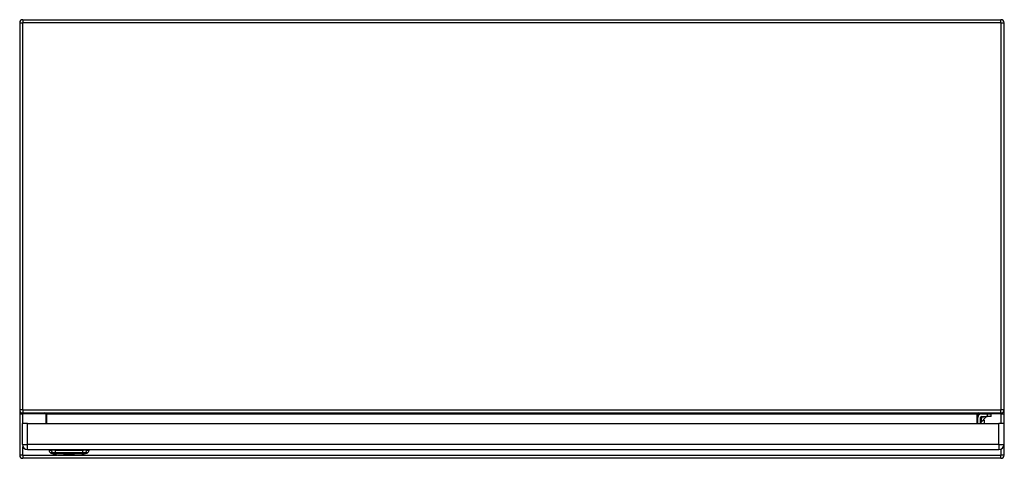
# Model space of a CAD drawing. Header units: inches. Extents: x 18 to 202, y 13 to 131.
# Tile 1 of 54: x 18 to 48, y 13 to 27. Entities that reach past the tile are written whole.
import ezdxf

# ---------------------------------------------------------------- set-up
doc = ezdxf.new("R2010")
doc.units = ezdxf.units.IN
doc.header["$MEASUREMENT"] = 0
doc.layers.add('Visible Edges(ANSI)', color=7, linetype='Continuous', lineweight=25)
doc.layers.add('Visible Tangent Edges(ANSI)', color=7, linetype='Continuous', lineweight=25)

msp = doc.modelspace()

# ---------------------------------------------------------------- linework, layer by layer
at = {"layer": 'Visible Edges(ANSI)'}
for p, q in [((17.83, 26.766), (47.632, 26.766)), ((17.731, 26.667), (17.731, 14.865)), ((47.731, 14.865), (47.731, 26.667)), ((17.731, 14.865), (17.731, 14.735)), ((17.731, 14.735), (17.731, 13.481)), ((17.83, 14.766), (47.632, 14.766)), ((18.53, 14.735), (18.53, 14.447)), ((46.933, 14.447), (46.933, 14.735)), ((47.043, 14.736), (47.214, 14.736)), ((47.214, 14.736), (47.339, 14.736)), ((47.339, 14.658), (47.339, 14.736)), ((47.731, 14.735), (47.731, 14.865)), ((47.731, 14.173), (47.731, 14.735)), ((17.812, 13.808), (17.812, 14.447)), ((17.973, 14.447), (17.812, 14.447)), ((17.973, 14.447), (47.569, 14.447)), ((47.012, 14.447), (47.012, 14.627)), ((47.021, 14.48), (47.19, 14.649)), ((47.043, 14.658), (47.214, 14.658)), ((47.091, 14.55), (47.13, 14.55)), ((47.13, 14.447), (47.13, 14.55)), ((47.339, 14.658), (47.214, 14.658)), ((47.73, 14.447), (47.569, 14.447)), ((47.73, 13.808), (47.73, 14.447)), ((47.731, 13.481), (47.731, 14.074)), ((17.973, 13.647), (47.569, 13.647)), ((18.625, 13.631), (18.698, 13.631)), ((18.879, 13.476), (18.685, 13.544)), ((18.807, 13.631), (18.698, 13.631)), ((18.807, 13.631), (19.664, 13.631)), ((19.089, 13.517), (19.089, 13.523)), ((19.119, 13.514), (19.119, 13.521)), ((19.124, 13.511), (19.124, 13.519)), ((19.126, 13.506), (19.126, 13.518)), ((19.157, 13.5), (19.157, 13.519)), ((19.163, 13.5), (19.163, 13.506)), ((19.18, 13.51), (19.181, 13.507)), ((19.199, 13.519), (19.199, 13.525)), ((19.204, 13.512), (19.204, 13.515)), ((19.204, 13.507), (19.204, 13.512)), ((19.22, 13.511), (19.22, 13.514)), ((19.221, 13.514), (19.22, 13.511)), ((19.229, 13.519), (19.229, 13.525)), ((19.28, 13.508), (19.28, 13.508)), ((19.283, 13.519), (19.283, 13.524)), ((19.315, 13.507), (19.315, 13.512)), ((19.323, 13.517), (19.323, 13.524)), ((19.332, 13.517), (19.332, 13.519)), ((19.341, 13.505), (19.341, 13.507)), ((19.348, 13.517), (19.348, 13.522)), ((19.376, 13.505), (19.376, 13.511)), ((19.387, 13.516), (19.387, 13.523)), ((19.396, 13.515), (19.396, 13.519)), ((19.786, 13.544), (19.593, 13.476)), ((19.773, 13.631), (19.664, 13.631)), ((19.773, 13.631), (19.846, 13.631)), ((47.632, 13.382), (17.83, 13.382))]:
    msp.add_line(p, q, dxfattribs=at)
at = {"layer": 'Visible Edges(ANSI)', "flags": 128}
for points in [[(19.081, 13.515), (19.081, 13.515), (19.08, 13.516), (19.08, 13.516), (19.08, 13.517), (19.08, 13.517), (19.08, 13.518), (19.08, 13.518), (19.08, 13.519), (19.081, 13.519), (19.081, 13.52), (19.082, 13.521), (19.083, 13.521), (19.084, 13.522), (19.085, 13.522), (19.086, 13.523), (19.087, 13.523), (19.088, 13.523), (19.09, 13.523), (19.091, 13.523), (19.092, 13.524), (19.093, 13.524), (19.094, 13.524), (19.095, 13.524), (19.097, 13.524)], [(19.109, 13.507), (19.107, 13.507), (19.104, 13.507), (19.101, 13.508), (19.099, 13.508), (19.096, 13.508), (19.094, 13.509), (19.092, 13.509), (19.091, 13.509), (19.09, 13.51), (19.09, 13.51), (19.089, 13.51), (19.088, 13.511), (19.087, 13.511), (19.086, 13.511), (19.086, 13.512), (19.085, 13.512), (19.084, 13.512), (19.084, 13.513), (19.083, 13.513), (19.083, 13.513), (19.082, 13.514), (19.082, 13.514), (19.082, 13.514), (19.081, 13.515)], [(19.099, 13.521), (19.098, 13.521), (19.098, 13.521), (19.097, 13.521), (19.096, 13.521), (19.096, 13.521), (19.095, 13.521), (19.094, 13.521), (19.094, 13.521), (19.093, 13.521), (19.093, 13.52), (19.092, 13.52), (19.092, 13.52), (19.091, 13.52), (19.091, 13.52), (19.091, 13.52), (19.09, 13.519), (19.09, 13.519), (19.09, 13.518), (19.089, 13.518), (19.089, 13.517), (19.089, 13.517), (19.089, 13.516), (19.09, 13.516), (19.09, 13.515)], [(19.09, 13.515), (19.091, 13.515), (19.091, 13.514), (19.092, 13.514), (19.092, 13.514), (19.093, 13.513), (19.094, 13.513), (19.094, 13.512), (19.095, 13.512), (19.096, 13.512), (19.097, 13.511), (19.098, 13.511), (19.099, 13.511), (19.1, 13.511), (19.101, 13.511), (19.101, 13.511), (19.102, 13.51), (19.103, 13.51), (19.104, 13.51), (19.105, 13.51), (19.105, 13.51), (19.106, 13.51), (19.107, 13.51), (19.108, 13.51), (19.109, 13.51)], [(19.091, 13.504), (19.092, 13.504), (19.092, 13.504), (19.092, 13.504), (19.093, 13.504), (19.093, 13.504), (19.093, 13.504), (19.094, 13.504), (19.094, 13.504), (19.095, 13.504), (19.095, 13.505), (19.095, 13.505), (19.096, 13.505), (19.096, 13.505), (19.096, 13.505), (19.097, 13.505), (19.097, 13.505), (19.097, 13.505), (19.098, 13.505), (19.098, 13.505), (19.099, 13.505), (19.099, 13.505), (19.099, 13.505), (19.1, 13.505), (19.1, 13.505)], [(19.117, 13.499), (19.116, 13.499), (19.114, 13.499), (19.113, 13.499), (19.112, 13.499), (19.11, 13.499), (19.109, 13.499), (19.108, 13.499), (19.106, 13.499), (19.105, 13.499), (19.104, 13.5), (19.103, 13.5), (19.101, 13.5), (19.1, 13.5), (19.099, 13.501), (19.098, 13.501), (19.097, 13.501), (19.096, 13.502), (19.095, 13.502), (19.095, 13.502), (19.094, 13.503), (19.093, 13.503), (19.092, 13.504), (19.092, 13.504), (19.091, 13.504)], [(19.097, 13.524), (19.103, 13.524), (19.11, 13.523), (19.116, 13.522), (19.119, 13.521), (19.12, 13.521), (19.121, 13.521), (19.122, 13.52), (19.123, 13.52), (19.124, 13.519), (19.124, 13.519), (19.125, 13.519), (19.126, 13.518), (19.126, 13.518), (19.127, 13.517), (19.128, 13.517), (19.128, 13.517), (19.129, 13.516), (19.129, 13.516), (19.13, 13.515), (19.13, 13.515), (19.131, 13.514), (19.131, 13.514), (19.131, 13.513), (19.132, 13.513)], [(19.119, 13.516), (19.118, 13.516), (19.118, 13.517), (19.117, 13.517), (19.117, 13.518), (19.116, 13.518), (19.116, 13.518), (19.115, 13.519), (19.114, 13.519), (19.113, 13.519), (19.113, 13.52), (19.112, 13.52), (19.111, 13.52), (19.11, 13.521), (19.109, 13.521), (19.107, 13.521), (19.106, 13.521), (19.105, 13.521), (19.104, 13.521), (19.103, 13.521), (19.103, 13.521), (19.102, 13.521), (19.101, 13.521), (19.1, 13.521), (19.099, 13.521)], [(19.1, 13.505), (19.1, 13.505), (19.1, 13.505), (19.1, 13.504), (19.101, 13.504), (19.101, 13.504), (19.101, 13.504), (19.101, 13.504), (19.101, 13.504), (19.102, 13.504), (19.102, 13.504), (19.102, 13.504), (19.102, 13.503), (19.103, 13.503), (19.103, 13.503), (19.103, 13.503), (19.103, 13.503), (19.104, 13.503), (19.104, 13.503), (19.104, 13.503), (19.104, 13.503), (19.105, 13.502), (19.105, 13.502), (19.105, 13.502), (19.105, 13.502)], [(19.109, 13.51), (19.11, 13.51), (19.111, 13.51), (19.113, 13.51), (19.114, 13.511), (19.115, 13.511), (19.116, 13.511), (19.117, 13.512), (19.117, 13.512), (19.118, 13.512), (19.118, 13.512), (19.118, 13.513), (19.119, 13.513), (19.119, 13.513), (19.119, 13.513), (19.119, 13.514), (19.119, 13.514), (19.119, 13.514), (19.119, 13.514), (19.119, 13.515), (19.119, 13.515), (19.119, 13.515), (19.119, 13.516), (19.119, 13.516), (19.119, 13.516)], [(19.124, 13.511), (19.124, 13.511), (19.123, 13.511), (19.123, 13.511), (19.123, 13.51), (19.123, 13.51), (19.122, 13.51), (19.122, 13.51), (19.121, 13.51), (19.121, 13.509), (19.121, 13.509), (19.12, 13.509), (19.119, 13.509), (19.119, 13.509), (19.118, 13.509), (19.117, 13.508), (19.117, 13.508), (19.116, 13.508), (19.115, 13.508), (19.114, 13.508), (19.113, 13.508), (19.112, 13.508), (19.111, 13.508), (19.11, 13.507), (19.109, 13.507)], [(19.122, 13.502), (19.124, 13.503), (19.125, 13.503), (19.125, 13.504), (19.126, 13.505), (19.126, 13.505), (19.126, 13.506), (19.126, 13.506), (19.126, 13.507), (19.126, 13.507), (19.126, 13.507), (19.126, 13.508), (19.126, 13.508), (19.126, 13.508), (19.126, 13.509), (19.126, 13.509), (19.126, 13.509), (19.125, 13.509), (19.125, 13.51), (19.125, 13.51), (19.125, 13.51), (19.125, 13.511), (19.124, 13.511), (19.124, 13.511), (19.124, 13.511)], [(19.132, 13.513), (19.132, 13.512), (19.133, 13.512), (19.133, 13.511), (19.133, 13.511), (19.134, 13.511), (19.134, 13.51), (19.134, 13.51), (19.134, 13.509), (19.135, 13.509), (19.135, 13.508), (19.135, 13.508), (19.135, 13.507), (19.135, 13.507), (19.135, 13.506), (19.135, 13.506), (19.135, 13.505), (19.135, 13.505), (19.135, 13.504), (19.135, 13.504), (19.134, 13.504), (19.134, 13.503), (19.134, 13.503), (19.133, 13.502), (19.133, 13.502)], [(19.145, 13.525), (19.145, 13.525), (19.146, 13.525), (19.146, 13.525), (19.146, 13.525), (19.147, 13.525), (19.147, 13.525), (19.148, 13.525), (19.148, 13.525), (19.148, 13.525), (19.149, 13.525), (19.149, 13.525), (19.149, 13.525), (19.15, 13.525), (19.15, 13.525), (19.151, 13.525), (19.151, 13.525), (19.151, 13.525), (19.152, 13.525), (19.152, 13.525), (19.153, 13.525), (19.153, 13.525), (19.153, 13.525), (19.154, 13.525), (19.154, 13.526)], [(19.157, 13.5), (19.157, 13.501), (19.156, 13.502), (19.156, 13.503), (19.155, 13.504), (19.155, 13.505), (19.154, 13.506), (19.154, 13.507), (19.153, 13.508), (19.153, 13.509), (19.152, 13.51), (19.152, 13.511), (19.151, 13.512), (19.151, 13.514), (19.15, 13.515), (19.149, 13.516), (19.149, 13.517), (19.148, 13.518), (19.148, 13.519), (19.147, 13.52), (19.147, 13.521), (19.146, 13.522), (19.146, 13.523), (19.145, 13.524), (19.145, 13.525)], [(19.154, 13.526), (19.154, 13.525), (19.155, 13.524), (19.155, 13.523), (19.156, 13.522), (19.156, 13.521), (19.156, 13.52), (19.157, 13.52), (19.157, 13.519), (19.158, 13.518), (19.158, 13.517), (19.158, 13.516), (19.159, 13.515), (19.159, 13.515), (19.16, 13.514), (19.16, 13.513), (19.16, 13.512), (19.161, 13.511), (19.161, 13.51), (19.162, 13.51), (19.162, 13.509), (19.162, 13.508), (19.163, 13.507), (19.163, 13.506), (19.164, 13.505)], [(19.181, 13.507), (19.18, 13.506), (19.178, 13.506), (19.177, 13.506), (19.176, 13.505), (19.175, 13.505), (19.174, 13.505), (19.173, 13.504), (19.172, 13.504), (19.171, 13.504), (19.17, 13.503), (19.169, 13.503), (19.169, 13.503), (19.168, 13.503), (19.167, 13.502), (19.167, 13.502), (19.166, 13.502), (19.166, 13.502), (19.165, 13.501), (19.165, 13.501), (19.164, 13.501), (19.164, 13.501), (19.164, 13.5), (19.163, 13.5), (19.163, 13.5)], [(19.164, 13.505), (19.164, 13.506), (19.164, 13.506), (19.165, 13.506), (19.165, 13.506), (19.166, 13.506), (19.166, 13.506), (19.167, 13.506), (19.167, 13.507), (19.168, 13.507), (19.168, 13.507), (19.169, 13.507), (19.169, 13.507), (19.17, 13.507), (19.17, 13.507), (19.171, 13.508), (19.171, 13.508), (19.172, 13.508), (19.173, 13.508), (19.174, 13.508), (19.175, 13.509), (19.176, 13.509), (19.177, 13.509), (19.179, 13.509), (19.18, 13.51)], [(19.189, 13.519), (19.189, 13.519), (19.189, 13.52), (19.19, 13.521), (19.19, 13.521), (19.191, 13.522), (19.192, 13.523), (19.193, 13.523), (19.194, 13.524), (19.195, 13.524), (19.196, 13.525), (19.197, 13.525), (19.198, 13.525), (19.199, 13.526), (19.2, 13.526), (19.202, 13.526), (19.203, 13.526), (19.204, 13.526), (19.205, 13.527), (19.207, 13.527), (19.208, 13.527), (19.209, 13.527), (19.211, 13.527), (19.212, 13.527), (19.213, 13.527)], [(19.204, 13.512), (19.203, 13.512), (19.202, 13.512), (19.202, 13.512), (19.201, 13.513), (19.2, 13.513), (19.199, 13.513), (19.199, 13.513), (19.198, 13.513), (19.197, 13.513), (19.197, 13.513), (19.196, 13.514), (19.195, 13.514), (19.195, 13.514), (19.194, 13.514), (19.194, 13.514), (19.193, 13.515), (19.192, 13.515), (19.191, 13.516), (19.191, 13.516), (19.19, 13.517), (19.19, 13.517), (19.189, 13.518), (19.189, 13.518), (19.189, 13.519)], [(19.194, 13.507), (19.194, 13.507), (19.194, 13.507), (19.194, 13.508), (19.194, 13.508), (19.195, 13.508), (19.195, 13.508), (19.195, 13.509), (19.195, 13.509), (19.195, 13.509), (19.195, 13.509), (19.196, 13.51), (19.196, 13.51), (19.196, 13.51), (19.197, 13.51), (19.197, 13.51), (19.198, 13.511), (19.199, 13.511), (19.199, 13.511), (19.2, 13.511), (19.201, 13.512), (19.202, 13.512), (19.202, 13.512), (19.203, 13.512), (19.204, 13.512)], [(19.217, 13.5), (19.216, 13.5), (19.214, 13.5), (19.212, 13.5), (19.211, 13.5), (19.209, 13.501), (19.208, 13.501), (19.206, 13.501), (19.205, 13.501), (19.203, 13.502), (19.202, 13.502), (19.201, 13.502), (19.2, 13.503), (19.199, 13.503), (19.198, 13.503), (19.197, 13.504), (19.197, 13.504), (19.196, 13.505), (19.196, 13.505), (19.195, 13.505), (19.195, 13.506), (19.195, 13.506), (19.195, 13.506), (19.194, 13.507), (19.194, 13.507)], [(19.214, 13.524), (19.212, 13.524), (19.211, 13.524), (19.21, 13.524), (19.209, 13.524), (19.208, 13.524), (19.207, 13.524), (19.206, 13.523), (19.205, 13.523), (19.204, 13.523), (19.203, 13.523), (19.203, 13.523), (19.202, 13.522), (19.201, 13.522), (19.201, 13.522), (19.201, 13.521), (19.2, 13.521), (19.2, 13.521), (19.2, 13.521), (19.199, 13.52), (19.199, 13.52), (19.199, 13.52), (19.199, 13.519), (19.199, 13.519), (19.199, 13.519)], [(19.199, 13.519), (19.199, 13.518), (19.199, 13.518), (19.199, 13.518), (19.199, 13.518), (19.2, 13.517), (19.2, 13.517), (19.2, 13.517), (19.201, 13.516), (19.201, 13.516), (19.202, 13.516), (19.202, 13.516), (19.203, 13.515), (19.203, 13.515), (19.204, 13.515), (19.205, 13.515), (19.206, 13.515), (19.206, 13.514), (19.207, 13.514), (19.209, 13.514), (19.21, 13.514), (19.211, 13.514), (19.212, 13.514), (19.213, 13.514), (19.214, 13.514)], [(19.219, 13.511), (19.215, 13.511), (19.211, 13.511), (19.208, 13.51), (19.207, 13.51), (19.206, 13.51), (19.206, 13.509), (19.206, 13.509), (19.205, 13.509), (19.205, 13.509), (19.205, 13.509), (19.205, 13.509), (19.205, 13.509), (19.205, 13.509), (19.204, 13.508), (19.204, 13.508), (19.204, 13.508), (19.204, 13.508), (19.204, 13.508), (19.204, 13.508), (19.204, 13.508), (19.204, 13.507), (19.204, 13.507), (19.204, 13.507), (19.204, 13.507)], [(19.204, 13.507), (19.204, 13.507), (19.204, 13.506), (19.204, 13.506), (19.204, 13.506), (19.205, 13.506), (19.205, 13.505), (19.205, 13.505), (19.206, 13.505), (19.206, 13.505), (19.207, 13.504), (19.207, 13.504), (19.208, 13.504), (19.208, 13.504), (19.209, 13.504), (19.21, 13.503), (19.21, 13.503), (19.211, 13.503), (19.212, 13.503), (19.213, 13.503), (19.213, 13.503), (19.214, 13.503), (19.215, 13.503), (19.216, 13.503), (19.217, 13.503)], [(19.213, 13.527), (19.215, 13.527), (19.218, 13.527), (19.22, 13.527), (19.222, 13.527), (19.224, 13.526), (19.226, 13.526), (19.227, 13.526), (19.229, 13.525), (19.23, 13.525), (19.231, 13.525), (19.232, 13.525), (19.232, 13.524), (19.233, 13.524), (19.234, 13.524), (19.235, 13.523), (19.235, 13.523), (19.236, 13.523), (19.236, 13.522), (19.237, 13.522), (19.237, 13.521), (19.237, 13.521), (19.238, 13.521), (19.238, 13.52), (19.238, 13.52)], [(19.229, 13.519), (19.229, 13.52), (19.228, 13.52), (19.228, 13.52), (19.228, 13.521), (19.227, 13.521), (19.227, 13.522), (19.226, 13.522), (19.225, 13.522), (19.225, 13.523), (19.224, 13.523), (19.223, 13.523), (19.222, 13.523), (19.222, 13.524), (19.221, 13.524), (19.22, 13.524), (19.22, 13.524), (19.219, 13.524), (19.218, 13.524), (19.217, 13.524), (19.217, 13.524), (19.216, 13.524), (19.215, 13.524), (19.214, 13.524), (19.214, 13.524)], [(19.214, 13.514), (19.215, 13.514), (19.215, 13.514), (19.215, 13.514), (19.215, 13.514), (19.216, 13.514), (19.216, 13.514), (19.216, 13.514), (19.216, 13.514), (19.217, 13.514), (19.217, 13.514), (19.217, 13.514), (19.218, 13.514), (19.218, 13.514), (19.218, 13.514), (19.218, 13.514), (19.219, 13.514), (19.219, 13.514), (19.219, 13.514), (19.219, 13.514), (19.22, 13.514), (19.22, 13.514), (19.22, 13.514), (19.22, 13.514), (19.221, 13.514)], [(19.217, 13.503), (19.218, 13.503), (19.219, 13.503), (19.221, 13.503), (19.222, 13.503), (19.223, 13.503), (19.224, 13.504), (19.225, 13.504), (19.225, 13.504), (19.226, 13.504), (19.226, 13.504), (19.227, 13.505), (19.227, 13.505), (19.227, 13.505), (19.228, 13.505), (19.228, 13.505), (19.228, 13.506), (19.229, 13.506), (19.229, 13.506), (19.229, 13.506), (19.229, 13.507), (19.229, 13.507), (19.229, 13.507), (19.23, 13.507), (19.23, 13.508)], [(19.239, 13.507), (19.239, 13.507), (19.238, 13.506), (19.238, 13.505), (19.237, 13.505), (19.237, 13.504), (19.236, 13.504), (19.235, 13.503), (19.234, 13.503), (19.233, 13.502), (19.232, 13.502), (19.231, 13.502), (19.23, 13.502), (19.229, 13.501), (19.228, 13.501), (19.227, 13.501), (19.226, 13.501), (19.225, 13.501), (19.224, 13.501), (19.223, 13.5), (19.222, 13.5), (19.221, 13.5), (19.22, 13.5), (19.218, 13.5), (19.217, 13.5)], [(19.22, 13.511), (19.22, 13.511), (19.22, 13.511), (19.22, 13.511), (19.22, 13.511), (19.22, 13.511), (19.22, 13.511), (19.22, 13.511), (19.22, 13.511), (19.22, 13.511), (19.219, 13.511), (19.219, 13.511), (19.219, 13.511), (19.219, 13.511), (19.219, 13.511), (19.219, 13.511), (19.219, 13.511), (19.219, 13.511), (19.219, 13.511), (19.219, 13.511), (19.219, 13.511), (19.219, 13.511), (19.219, 13.511), (19.219, 13.511), (19.219, 13.511)], [(19.238, 13.52), (19.238, 13.52), (19.237, 13.52), (19.237, 13.52), (19.237, 13.52), (19.236, 13.52), (19.236, 13.52), (19.235, 13.52), (19.235, 13.52), (19.235, 13.52), (19.234, 13.52), (19.234, 13.52), (19.234, 13.52), (19.233, 13.52), (19.233, 13.52), (19.232, 13.519), (19.232, 13.519), (19.232, 13.519), (19.231, 13.519), (19.231, 13.519), (19.231, 13.519), (19.23, 13.519), (19.23, 13.519), (19.229, 13.519), (19.229, 13.519)], [(19.23, 13.508), (19.23, 13.508), (19.23, 13.508), (19.231, 13.508), (19.231, 13.508), (19.232, 13.508), (19.232, 13.508), (19.232, 13.508), (19.233, 13.508), (19.233, 13.508), (19.233, 13.508), (19.234, 13.507), (19.234, 13.507), (19.235, 13.507), (19.235, 13.507), (19.235, 13.507), (19.236, 13.507), (19.236, 13.507), (19.237, 13.507), (19.237, 13.507), (19.237, 13.507), (19.238, 13.507), (19.238, 13.507), (19.238, 13.507), (19.239, 13.507)], [(19.296, 13.499), (19.294, 13.499), (19.293, 13.5), (19.291, 13.5), (19.29, 13.5), (19.288, 13.5), (19.287, 13.5), (19.285, 13.5), (19.284, 13.5), (19.283, 13.5), (19.281, 13.501), (19.28, 13.501), (19.278, 13.501), (19.277, 13.502), (19.275, 13.502), (19.274, 13.503), (19.273, 13.504), (19.272, 13.504), (19.272, 13.505), (19.271, 13.505), (19.271, 13.506), (19.271, 13.506), (19.271, 13.507), (19.271, 13.507), (19.271, 13.508)], [(19.271, 13.508), (19.271, 13.508), (19.272, 13.508), (19.272, 13.508), (19.272, 13.508), (19.273, 13.508), (19.273, 13.508), (19.274, 13.508), (19.274, 13.508), (19.274, 13.508), (19.275, 13.508), (19.275, 13.508), (19.276, 13.508), (19.276, 13.508), (19.276, 13.508), (19.277, 13.508), (19.277, 13.508), (19.278, 13.508), (19.278, 13.508), (19.278, 13.508), (19.279, 13.508), (19.279, 13.508), (19.28, 13.508), (19.28, 13.508), (19.28, 13.508)], [(19.273, 13.519), (19.273, 13.52), (19.274, 13.52), (19.274, 13.52), (19.274, 13.521), (19.275, 13.521), (19.275, 13.522), (19.276, 13.522), (19.277, 13.522), (19.277, 13.523), (19.278, 13.523), (19.279, 13.523), (19.28, 13.524), (19.281, 13.524), (19.283, 13.525), (19.284, 13.525), (19.285, 13.525), (19.287, 13.525), (19.288, 13.526), (19.29, 13.526), (19.292, 13.526), (19.295, 13.526), (19.298, 13.526), (19.301, 13.526), (19.304, 13.526)], [(19.283, 13.513), (19.282, 13.513), (19.281, 13.513), (19.28, 13.513), (19.279, 13.514), (19.278, 13.514), (19.277, 13.514), (19.276, 13.515), (19.276, 13.515), (19.275, 13.515), (19.275, 13.516), (19.274, 13.516), (19.274, 13.516), (19.274, 13.516), (19.274, 13.517), (19.273, 13.517), (19.273, 13.517), (19.273, 13.517), (19.273, 13.518), (19.273, 13.518), (19.273, 13.518), (19.273, 13.518), (19.273, 13.519), (19.273, 13.519), (19.273, 13.519)], [(19.28, 13.508), (19.28, 13.507), (19.28, 13.507), (19.281, 13.506), (19.281, 13.506), (19.282, 13.505), (19.283, 13.505), (19.283, 13.504), (19.284, 13.504), (19.285, 13.504), (19.286, 13.503), (19.286, 13.503), (19.287, 13.503), (19.288, 13.503), (19.289, 13.503), (19.289, 13.503), (19.29, 13.503), (19.291, 13.503), (19.292, 13.503), (19.292, 13.503), (19.293, 13.503), (19.294, 13.503), (19.295, 13.502), (19.296, 13.502), (19.297, 13.502)], [(19.303, 13.523), (19.302, 13.523), (19.301, 13.523), (19.299, 13.523), (19.298, 13.523), (19.297, 13.523), (19.296, 13.523), (19.294, 13.523), (19.293, 13.523), (19.292, 13.523), (19.291, 13.523), (19.29, 13.522), (19.289, 13.522), (19.288, 13.522), (19.287, 13.522), (19.286, 13.521), (19.285, 13.521), (19.285, 13.521), (19.284, 13.521), (19.284, 13.52), (19.284, 13.52), (19.283, 13.52), (19.283, 13.52), (19.283, 13.52), (19.283, 13.519)], [(19.283, 13.519), (19.283, 13.519), (19.283, 13.519), (19.283, 13.519), (19.283, 13.518), (19.283, 13.518), (19.283, 13.518), (19.283, 13.518), (19.283, 13.517), (19.284, 13.517), (19.284, 13.517), (19.284, 13.517), (19.285, 13.517), (19.285, 13.517), (19.285, 13.516), (19.286, 13.516), (19.286, 13.516), (19.287, 13.516), (19.287, 13.516), (19.288, 13.516), (19.288, 13.516), (19.289, 13.516), (19.289, 13.516), (19.29, 13.515), (19.29, 13.515)], [(19.313, 13.508), (19.313, 13.509), (19.312, 13.509), (19.311, 13.509), (19.31, 13.509), (19.308, 13.509), (19.307, 13.51), (19.306, 13.51), (19.305, 13.51), (19.303, 13.51), (19.302, 13.51), (19.301, 13.51), (19.3, 13.51), (19.299, 13.511), (19.297, 13.511), (19.296, 13.511), (19.295, 13.511), (19.293, 13.511), (19.292, 13.511), (19.29, 13.511), (19.289, 13.512), (19.287, 13.512), (19.286, 13.512), (19.285, 13.512), (19.283, 13.513)], [(19.29, 13.515), (19.291, 13.515), (19.291, 13.515), (19.292, 13.515), (19.293, 13.515), (19.294, 13.515), (19.295, 13.515), (19.297, 13.515), (19.298, 13.514), (19.299, 13.514), (19.3, 13.514), (19.302, 13.514), (19.303, 13.514), (19.304, 13.514), (19.305, 13.514), (19.307, 13.513), (19.308, 13.513), (19.309, 13.513), (19.31, 13.513), (19.311, 13.513), (19.313, 13.513), (19.314, 13.513), (19.315, 13.512), (19.316, 13.512), (19.317, 13.512)], [(19.325, 13.506), (19.323, 13.504), (19.32, 13.503), (19.317, 13.502), (19.316, 13.501), (19.315, 13.501), (19.313, 13.501), (19.312, 13.501), (19.311, 13.5), (19.31, 13.5), (19.309, 13.5), (19.308, 13.5), (19.307, 13.5), (19.306, 13.5), (19.305, 13.5), (19.304, 13.5), (19.303, 13.5), (19.302, 13.5), (19.301, 13.5), (19.3, 13.499), (19.299, 13.499), (19.299, 13.499), (19.298, 13.499), (19.297, 13.499), (19.296, 13.499)], [(19.297, 13.502), (19.297, 13.502), (19.298, 13.502), (19.299, 13.502), (19.299, 13.502), (19.3, 13.502), (19.3, 13.502), (19.301, 13.502), (19.302, 13.503), (19.302, 13.503), (19.303, 13.503), (19.304, 13.503), (19.304, 13.503), (19.305, 13.503), (19.306, 13.503), (19.306, 13.503), (19.307, 13.503), (19.308, 13.503), (19.308, 13.503), (19.309, 13.503), (19.311, 13.504), (19.313, 13.504), (19.314, 13.505), (19.315, 13.505), (19.315, 13.506)], [(19.323, 13.517), (19.323, 13.517), (19.323, 13.518), (19.322, 13.518), (19.322, 13.519), (19.322, 13.519), (19.322, 13.519), (19.321, 13.52), (19.321, 13.52), (19.32, 13.521), (19.319, 13.521), (19.318, 13.521), (19.317, 13.522), (19.316, 13.522), (19.315, 13.522), (19.314, 13.522), (19.313, 13.522), (19.312, 13.523), (19.31, 13.523), (19.309, 13.523), (19.308, 13.523), (19.307, 13.523), (19.306, 13.523), (19.304, 13.523), (19.303, 13.523)], [(19.304, 13.526), (19.308, 13.526), (19.312, 13.526), (19.316, 13.526), (19.318, 13.525), (19.32, 13.525), (19.322, 13.525), (19.323, 13.524), (19.325, 13.524), (19.326, 13.523), (19.327, 13.523), (19.328, 13.522), (19.329, 13.522), (19.33, 13.522), (19.331, 13.521), (19.331, 13.521), (19.331, 13.52), (19.332, 13.52), (19.332, 13.52), (19.332, 13.519), (19.332, 13.519), (19.332, 13.518), (19.332, 13.518), (19.332, 13.517), (19.332, 13.517)], [(19.315, 13.506), (19.315, 13.506), (19.315, 13.506), (19.315, 13.506), (19.315, 13.507), (19.315, 13.507), (19.315, 13.507), (19.315, 13.507), (19.315, 13.507), (19.315, 13.507), (19.315, 13.507), (19.315, 13.507), (19.315, 13.507), (19.315, 13.508), (19.315, 13.508), (19.315, 13.508), (19.315, 13.508), (19.315, 13.508), (19.314, 13.508), (19.314, 13.508), (19.314, 13.508), (19.314, 13.508), (19.314, 13.508), (19.313, 13.508), (19.313, 13.508)], [(19.317, 13.512), (19.317, 13.512), (19.318, 13.512), (19.319, 13.511), (19.32, 13.511), (19.321, 13.511), (19.322, 13.511), (19.322, 13.51), (19.323, 13.51), (19.323, 13.51), (19.324, 13.509), (19.324, 13.509), (19.324, 13.509), (19.324, 13.509), (19.325, 13.508), (19.325, 13.508), (19.325, 13.508), (19.325, 13.508), (19.325, 13.508), (19.325, 13.507), (19.325, 13.507), (19.325, 13.507), (19.325, 13.507), (19.325, 13.507), (19.325, 13.506)], [(19.332, 13.517), (19.332, 13.517), (19.331, 13.517), (19.331, 13.517), (19.33, 13.517), (19.33, 13.517), (19.33, 13.517), (19.329, 13.517), (19.329, 13.517), (19.328, 13.517), (19.328, 13.517), (19.328, 13.517), (19.327, 13.517), (19.327, 13.517), (19.326, 13.517), (19.326, 13.517), (19.326, 13.517), (19.325, 13.517), (19.325, 13.517), (19.325, 13.517), (19.324, 13.517), (19.324, 13.517), (19.323, 13.517), (19.323, 13.517), (19.323, 13.517)], [(19.353, 13.498), (19.352, 13.498), (19.35, 13.498), (19.349, 13.499), (19.347, 13.499), (19.346, 13.499), (19.344, 13.499), (19.343, 13.499), (19.342, 13.499), (19.34, 13.5), (19.339, 13.5), (19.338, 13.5), (19.336, 13.501), (19.335, 13.501), (19.334, 13.502), (19.333, 13.502), (19.333, 13.503), (19.332, 13.503), (19.332, 13.504), (19.332, 13.504), (19.332, 13.505), (19.332, 13.505), (19.332, 13.506), (19.332, 13.506), (19.333, 13.507)], [(19.333, 13.507), (19.333, 13.507), (19.333, 13.507), (19.334, 13.507), (19.334, 13.507), (19.334, 13.507), (19.335, 13.507), (19.335, 13.507), (19.336, 13.507), (19.336, 13.507), (19.336, 13.507), (19.337, 13.507), (19.337, 13.507), (19.338, 13.507), (19.338, 13.507), (19.338, 13.507), (19.339, 13.507), (19.339, 13.507), (19.34, 13.507), (19.34, 13.507), (19.34, 13.507), (19.341, 13.507), (19.341, 13.507), (19.341, 13.507), (19.342, 13.507)], [(19.339, 13.518), (19.34, 13.519), (19.342, 13.52), (19.343, 13.521), (19.345, 13.521), (19.347, 13.522), (19.348, 13.522), (19.349, 13.522), (19.351, 13.523), (19.352, 13.523), (19.354, 13.523), (19.356, 13.524), (19.357, 13.524), (19.359, 13.524), (19.36, 13.524), (19.361, 13.524), (19.362, 13.524), (19.364, 13.524), (19.365, 13.524), (19.366, 13.524), (19.367, 13.524), (19.369, 13.524), (19.37, 13.524), (19.371, 13.524), (19.372, 13.524)], [(19.347, 13.511), (19.346, 13.511), (19.345, 13.512), (19.344, 13.512), (19.343, 13.512), (19.342, 13.513), (19.341, 13.513), (19.341, 13.513), (19.34, 13.514), (19.34, 13.514), (19.339, 13.514), (19.339, 13.514), (19.339, 13.515), (19.339, 13.515), (19.339, 13.515), (19.339, 13.516), (19.339, 13.516), (19.339, 13.516), (19.339, 13.516), (19.339, 13.517), (19.339, 13.517), (19.339, 13.517), (19.339, 13.517), (19.339, 13.518), (19.339, 13.518)], [(19.342, 13.507), (19.342, 13.506), (19.342, 13.506), (19.341, 13.505), (19.342, 13.505), (19.342, 13.504), (19.342, 13.504), (19.342, 13.504), (19.343, 13.503), (19.344, 13.503), (19.344, 13.503), (19.345, 13.502), (19.346, 13.502), (19.346, 13.502), (19.347, 13.502), (19.348, 13.502), (19.349, 13.502), (19.35, 13.502), (19.35, 13.502), (19.351, 13.501), (19.352, 13.501), (19.353, 13.501), (19.354, 13.501), (19.355, 13.501), (19.356, 13.501)], [(19.374, 13.507), (19.374, 13.507), (19.373, 13.507), (19.372, 13.507), (19.371, 13.508), (19.37, 13.508), (19.369, 13.508), (19.368, 13.508), (19.366, 13.508), (19.365, 13.508), (19.364, 13.509), (19.363, 13.509), (19.362, 13.509), (19.361, 13.509), (19.36, 13.509), (19.358, 13.509), (19.357, 13.509), (19.356, 13.51), (19.355, 13.51), (19.353, 13.51), (19.352, 13.51), (19.35, 13.51), (19.349, 13.511), (19.348, 13.511), (19.347, 13.511)], [(19.349, 13.518), (19.349, 13.517), (19.348, 13.517), (19.348, 13.517), (19.348, 13.517), (19.348, 13.516), (19.348, 13.516), (19.349, 13.516), (19.349, 13.516), (19.349, 13.516), (19.349, 13.515), (19.35, 13.515), (19.35, 13.515), (19.35, 13.515), (19.35, 13.515), (19.351, 13.515), (19.351, 13.515), (19.351, 13.514), (19.352, 13.514), (19.352, 13.514), (19.353, 13.514), (19.353, 13.514), (19.353, 13.514), (19.354, 13.514), (19.354, 13.514)], [(19.37, 13.521), (19.368, 13.521), (19.367, 13.521), (19.365, 13.521), (19.363, 13.521), (19.361, 13.521), (19.36, 13.521), (19.359, 13.521), (19.358, 13.521), (19.357, 13.521), (19.356, 13.52), (19.355, 13.52), (19.354, 13.52), (19.353, 13.52), (19.352, 13.52), (19.352, 13.519), (19.351, 13.519), (19.351, 13.519), (19.35, 13.519), (19.35, 13.519), (19.35, 13.518), (19.349, 13.518), (19.349, 13.518), (19.349, 13.518), (19.349, 13.518)], [(19.385, 13.505), (19.384, 13.504), (19.382, 13.503), (19.38, 13.502), (19.379, 13.501), (19.378, 13.501), (19.376, 13.501), (19.375, 13.5), (19.374, 13.5), (19.372, 13.5), (19.371, 13.499), (19.369, 13.499), (19.368, 13.499), (19.366, 13.499), (19.365, 13.499), (19.364, 13.499), (19.363, 13.499), (19.362, 13.498), (19.36, 13.498), (19.359, 13.498), (19.358, 13.498), (19.357, 13.498), (19.356, 13.498), (19.355, 13.498), (19.353, 13.498)], [(19.354, 13.514), (19.355, 13.514), (19.356, 13.514), (19.356, 13.513), (19.357, 13.513), (19.358, 13.513), (19.359, 13.513), (19.36, 13.513), (19.362, 13.513), (19.363, 13.513), (19.364, 13.512), (19.365, 13.512), (19.366, 13.512), (19.367, 13.512), (19.369, 13.512), (19.37, 13.512), (19.371, 13.511), (19.372, 13.511), (19.373, 13.511), (19.374, 13.511), (19.375, 13.511), (19.376, 13.511), (19.377, 13.51), (19.378, 13.51), (19.379, 13.51)], [(19.356, 13.501), (19.356, 13.501), (19.357, 13.501), (19.358, 13.501), (19.358, 13.501), (19.359, 13.501), (19.36, 13.501), (19.361, 13.501), (19.361, 13.501), (19.362, 13.501), (19.363, 13.501), (19.363, 13.501), (19.364, 13.501), (19.365, 13.501), (19.366, 13.502), (19.366, 13.502), (19.367, 13.502), (19.368, 13.502), (19.37, 13.502), (19.371, 13.502), (19.372, 13.503), (19.373, 13.503), (19.374, 13.504), (19.375, 13.504), (19.375, 13.505)], [(19.387, 13.515), (19.387, 13.515), (19.387, 13.515), (19.387, 13.515), (19.387, 13.516), (19.387, 13.516), (19.387, 13.516), (19.387, 13.516), (19.387, 13.517), (19.387, 13.517), (19.387, 13.517), (19.387, 13.517), (19.387, 13.517), (19.386, 13.518), (19.386, 13.518), (19.386, 13.518), (19.385, 13.519), (19.384, 13.519), (19.383, 13.519), (19.382, 13.52), (19.38, 13.52), (19.378, 13.52), (19.375, 13.521), (19.373, 13.521), (19.37, 13.521)], [(19.372, 13.524), (19.375, 13.524), (19.378, 13.524), (19.38, 13.524), (19.383, 13.523), (19.385, 13.523), (19.387, 13.523), (19.389, 13.522), (19.39, 13.522), (19.391, 13.521), (19.393, 13.521), (19.394, 13.52), (19.395, 13.52), (19.395, 13.519), (19.396, 13.519), (19.396, 13.519), (19.397, 13.518), (19.397, 13.518), (19.397, 13.517), (19.397, 13.517), (19.397, 13.516), (19.397, 13.516), (19.397, 13.516), (19.396, 13.515), (19.396, 13.515)], [(19.375, 13.505), (19.375, 13.505), (19.375, 13.505), (19.375, 13.505), (19.376, 13.505), (19.376, 13.505), (19.376, 13.505), (19.376, 13.505), (19.376, 13.505), (19.376, 13.505), (19.376, 13.506), (19.376, 13.506), (19.376, 13.506), (19.376, 13.506), (19.375, 13.506), (19.375, 13.506), (19.375, 13.506), (19.375, 13.506), (19.375, 13.506), (19.375, 13.506), (19.375, 13.506), (19.375, 13.507), (19.375, 13.507), (19.374, 13.507), (19.374, 13.507)], [(19.379, 13.51), (19.38, 13.51), (19.381, 13.51), (19.381, 13.509), (19.382, 13.509), (19.383, 13.509), (19.383, 13.509), (19.384, 13.508), (19.384, 13.508), (19.385, 13.508), (19.385, 13.508), (19.385, 13.507), (19.385, 13.507), (19.385, 13.507), (19.385, 13.507), (19.385, 13.506), (19.385, 13.506), (19.385, 13.506), (19.385, 13.506), (19.385, 13.506), (19.385, 13.505), (19.385, 13.505), (19.385, 13.505), (19.385, 13.505), (19.385, 13.505)], [(19.396, 13.515), (19.396, 13.515), (19.395, 13.515), (19.395, 13.515), (19.394, 13.515), (19.394, 13.515), (19.394, 13.515), (19.393, 13.515), (19.393, 13.515), (19.393, 13.515), (19.392, 13.515), (19.392, 13.515), (19.391, 13.515), (19.391, 13.515), (19.391, 13.515), (19.39, 13.515), (19.39, 13.515), (19.389, 13.515), (19.389, 13.515), (19.389, 13.515), (19.388, 13.515), (19.388, 13.515), (19.388, 13.515), (19.387, 13.515), (19.387, 13.515)], [(18.881, 13.476), (18.881, 13.476), (18.882, 13.476), (18.884, 13.476), (18.887, 13.476), (18.891, 13.476), (18.896, 13.476), (18.901, 13.476), (18.908, 13.476), (18.915, 13.476), (18.922, 13.476), (18.931, 13.476), (18.94, 13.476), (18.95, 13.476), (18.961, 13.476), (18.973, 13.476), (18.985, 13.476), (18.997, 13.476), (19.01, 13.476), (19.024, 13.476), (19.038, 13.476), (19.053, 13.476), (19.068, 13.476), (19.084, 13.476), (19.1, 13.476), (19.116, 13.476), (19.133, 13.476), (19.15, 13.476), (19.167, 13.476), (19.184, 13.476), (19.201, 13.476), (19.219, 13.476), (19.236, 13.476), (19.254, 13.476), (19.271, 13.476), (19.288, 13.476), (19.305, 13.476), (19.322, 13.476), (19.339, 13.476), (19.356, 13.476), (19.372, 13.476), (19.388, 13.476), (19.404, 13.476), (19.419, 13.476), (19.434, 13.476), (19.448, 13.476), (19.461, 13.476), (19.475, 13.476), (19.487, 13.476), (19.499, 13.476), (19.51, 13.476), (19.521, 13.476), (19.531, 13.476), (19.54, 13.476), (19.549, 13.476), (19.557, 13.476), (19.564, 13.476), (19.57, 13.476), (19.576, 13.476), (19.58, 13.476), (19.584, 13.476), (19.587, 13.476), (19.589, 13.476), (19.591, 13.476), (19.591, 13.476)], [(19.105, 13.502), (19.106, 13.502), (19.106, 13.502), (19.107, 13.502), (19.107, 13.502), (19.107, 13.502), (19.108, 13.502), (19.108, 13.502), (19.109, 13.502), (19.109, 13.502), (19.109, 13.501), (19.11, 13.501), (19.11, 13.501), (19.111, 13.501), (19.111, 13.501), (19.112, 13.501), (19.112, 13.501), (19.112, 13.501), (19.113, 13.501), (19.113, 13.501), (19.114, 13.501), (19.114, 13.501), (19.115, 13.501), (19.115, 13.501), (19.115, 13.501)], [(19.115, 13.501), (19.116, 13.501), (19.116, 13.501), (19.116, 13.501), (19.117, 13.501), (19.117, 13.501), (19.117, 13.501), (19.118, 13.501), (19.118, 13.501), (19.118, 13.501), (19.119, 13.501), (19.119, 13.501), (19.119, 13.501), (19.12, 13.502), (19.12, 13.502), (19.12, 13.502), (19.12, 13.502), (19.121, 13.502), (19.121, 13.502), (19.121, 13.502), (19.121, 13.502), (19.122, 13.502), (19.122, 13.502), (19.122, 13.502), (19.122, 13.502)], [(19.133, 13.502), (19.132, 13.502), (19.132, 13.502), (19.132, 13.501), (19.131, 13.501), (19.131, 13.501), (19.13, 13.501), (19.13, 13.501), (19.129, 13.5), (19.129, 13.5), (19.128, 13.5), (19.127, 13.5), (19.127, 13.5), (19.126, 13.499), (19.125, 13.499), (19.124, 13.499), (19.124, 13.499), (19.123, 13.499), (19.122, 13.499), (19.121, 13.499), (19.12, 13.499), (19.12, 13.499), (19.119, 13.499), (19.118, 13.499), (19.117, 13.499)], [(19.163, 13.5), (19.163, 13.5), (19.163, 13.5), (19.162, 13.5), (19.162, 13.5), (19.162, 13.5), (19.162, 13.5), (19.161, 13.5), (19.161, 13.5), (19.161, 13.5), (19.161, 13.5), (19.16, 13.5), (19.16, 13.5), (19.16, 13.5), (19.16, 13.5), (19.159, 13.5), (19.159, 13.5), (19.159, 13.5), (19.159, 13.5), (19.158, 13.5), (19.158, 13.5), (19.158, 13.5), (19.158, 13.5), (19.157, 13.5), (19.157, 13.5)]]:
    msp.add_lwpolyline(points, dxfattribs=at)
at = {"layer": 'Visible Edges(ANSI)'}
for centre, radius, start, end in [((17.83, 26.667), 0.099, 90, 180), ((47.632, 26.667), 0.099, 0, 90), ((17.83, 14.865), 0.099, 180, 270), ((18.499, 14.735), 0.031, 0, 90), ((46.964, 14.735), 0.031, 90, 180), ((47.043, 14.627), 0.11, 90, 180), ((47.632, 14.865), 0.099, 270, 0), ((47.043, 14.627), 0.031, 90, 180), ((47.043, 14.458), 0.031, 135, 180), ((47.212, 14.627), 0.031, 90, 135), ((47.562, 14.124), 0.177, 341.9059, 18.0941), ((17.973, 13.808), 0.161, 180, 270), ((47.569, 13.808), 0.161, 270, 0), ((18.742, 13.647), 0.118, 187.9413, 240.1831), ((18.704, 13.623), 0.0394, 143.1301, 168.463), ((18.689, 13.553), 0.00984, 240.1831, 250.71), ((19.783, 13.553), 0.00984, 289.29, 299.8169), ((19.729, 13.647), 0.118, 299.8169, 352.0587), ((19.767, 13.623), 0.0394, 11.537, 36.8699), ((17.83, 13.481), 0.099, 180, 270), ((18.881, 13.481), 0.00492, 250.71, 269.8269), ((19.591, 13.481), 0.00492, 270.1731, 289.29), ((47.632, 13.481), 0.099, 270, 0)]:
    msp.add_arc(centre, radius, start, end, dxfattribs=at)
at = {"layer": 'Visible Tangent Edges(ANSI)'}
for p, q in [((17.83, 26.766), (17.83, 26.667)), ((47.632, 26.667), (47.632, 26.766)), ((17.731, 26.667), (17.83, 26.667)), ((17.83, 14.865), (17.83, 26.667)), ((47.632, 26.667), (17.83, 26.667)), ((47.632, 26.667), (47.731, 26.667)), ((47.632, 26.667), (47.632, 14.865)), ((17.83, 14.865), (17.731, 14.865)), ((17.731, 14.735), (17.83, 14.735)), ((17.83, 14.865), (47.632, 14.865)), ((17.83, 14.865), (17.83, 14.766)), ((17.83, 14.735), (17.83, 14.766)), ((17.83, 14.447), (17.83, 14.735)), ((18.53, 14.735), (17.83, 14.735)), ((18.53, 14.735), (18.561, 14.735)), ((18.561, 14.447), (18.561, 14.735)), ((18.561, 14.735), (46.902, 14.735)), ((46.902, 14.735), (46.933, 14.735)), ((46.902, 14.735), (46.902, 14.447)), ((47.028, 14.735), (46.933, 14.735)), ((47.214, 14.736), (47.214, 14.658)), ((47.632, 14.735), (47.339, 14.735)), ((47.731, 14.865), (47.632, 14.865)), ((47.632, 14.766), (47.632, 14.865)), ((47.632, 14.766), (47.632, 14.735)), ((47.632, 14.735), (47.731, 14.735)), ((47.632, 14.735), (47.632, 14.447)), ((17.973, 13.808), (17.973, 14.447)), ((47.02, 14.478), (47.02, 14.447)), ((47.042, 14.628), (47.021, 14.48)), ((47.19, 14.649), (47.042, 14.628)), ((47.569, 13.808), (47.569, 14.447)), ((17.812, 13.808), (17.973, 13.808)), ((47.569, 13.808), (17.973, 13.808)), ((17.973, 13.647), (17.973, 13.808)), ((47.569, 13.808), (47.569, 13.647)), ((47.569, 13.808), (47.73, 13.808)), ((17.83, 13.481), (17.83, 13.733)), ((18.685, 13.544), (18.879, 13.476)), ((18.755, 13.544), (18.755, 13.544)), ((18.827, 13.544), (18.827, 13.544)), ((19.081, 13.515), (19.081, 13.52)), ((19.099, 13.521), (19.099, 13.524)), ((19.109, 13.507), (19.109, 13.51)), ((19.119, 13.516), (19.119, 13.522)), ((19.133, 13.502), (19.133, 13.512)), ((19.189, 13.519), (19.189, 13.52)), ((19.194, 13.507), (19.194, 13.508)), ((19.214, 13.524), (19.214, 13.527)), ((19.219, 13.511), (19.219, 13.514)), ((19.283, 13.519), (19.283, 13.525)), ((19.283, 13.513), (19.283, 13.518)), ((19.303, 13.523), (19.303, 13.526)), ((19.313, 13.508), (19.313, 13.513)), ((19.325, 13.506), (19.325, 13.508)), ((19.347, 13.511), (19.347, 13.522)), ((19.349, 13.518), (19.349, 13.522)), ((19.37, 13.521), (19.37, 13.524)), ((19.374, 13.507), (19.374, 13.511)), ((19.385, 13.505), (19.385, 13.508)), ((19.644, 13.544), (19.645, 13.544)), ((19.716, 13.544), (19.716, 13.544)), ((47.632, 13.66), (47.632, 13.481)), ((17.83, 13.481), (17.731, 13.481)), ((17.83, 13.481), (18.867, 13.481)), ((17.83, 13.481), (17.83, 13.382)), ((19.117, 13.499), (19.117, 13.501)), ((19.217, 13.5), (19.217, 13.503)), ((19.296, 13.499), (19.296, 13.502)), ((19.353, 13.498), (19.353, 13.501)), ((19.604, 13.481), (47.632, 13.481)), ((47.731, 13.481), (47.632, 13.481)), ((47.632, 13.382), (47.632, 13.481))]:
    msp.add_line(p, q, dxfattribs=at)
at = {"layer": 'Visible Tangent Edges(ANSI)', "flags": 128}
for points in [[(18.753, 13.545), (18.747, 13.545), (18.742, 13.545), (18.737, 13.545), (18.732, 13.545), (18.727, 13.545), (18.723, 13.545), (18.719, 13.545), (18.715, 13.545), (18.711, 13.545), (18.707, 13.545), (18.704, 13.545), (18.701, 13.545), (18.698, 13.545), (18.696, 13.545), (18.694, 13.545), (18.691, 13.545), (18.69, 13.545), (18.688, 13.545), (18.687, 13.545), (18.686, 13.545), (18.685, 13.545), (18.684, 13.545), (18.684, 13.545), (18.684, 13.545)], [(18.685, 13.544), (18.686, 13.544), (18.686, 13.544), (18.686, 13.544), (18.687, 13.544), (18.688, 13.544), (18.69, 13.544), (18.691, 13.544), (18.693, 13.544), (18.695, 13.544), (18.698, 13.544), (18.7, 13.544), (18.703, 13.544), (18.706, 13.544), (18.709, 13.544), (18.713, 13.544), (18.717, 13.544), (18.721, 13.544), (18.725, 13.544), (18.729, 13.544), (18.734, 13.544), (18.739, 13.544), (18.744, 13.544), (18.749, 13.544), (18.755, 13.544)], [(18.826, 13.545), (18.822, 13.545), (18.818, 13.545), (18.814, 13.545), (18.81, 13.545), (18.806, 13.545), (18.802, 13.545), (18.798, 13.545), (18.795, 13.545), (18.791, 13.545), (18.788, 13.545), (18.784, 13.545), (18.781, 13.545), (18.778, 13.545), (18.775, 13.545), (18.772, 13.545), (18.769, 13.545), (18.767, 13.545), (18.764, 13.545), (18.762, 13.545), (18.76, 13.545), (18.758, 13.545), (18.756, 13.545), (18.754, 13.545), (18.753, 13.545)], [(18.755, 13.544), (18.757, 13.544), (18.758, 13.544), (18.76, 13.544), (18.762, 13.544), (18.764, 13.544), (18.767, 13.544), (18.769, 13.544), (18.772, 13.544), (18.774, 13.544), (18.777, 13.544), (18.78, 13.544), (18.783, 13.544), (18.786, 13.544), (18.789, 13.544), (18.793, 13.544), (18.796, 13.544), (18.8, 13.544), (18.803, 13.544), (18.807, 13.544), (18.811, 13.544), (18.815, 13.544), (18.819, 13.544), (18.823, 13.544), (18.827, 13.544)], [(19.645, 13.545), (19.612, 13.545), (19.579, 13.545), (19.545, 13.545), (19.512, 13.545), (19.477, 13.545), (19.443, 13.545), (19.409, 13.545), (19.374, 13.545), (19.339, 13.545), (19.304, 13.545), (19.27, 13.545), (19.235, 13.545), (19.2, 13.545), (19.166, 13.545), (19.131, 13.545), (19.096, 13.545), (19.062, 13.545), (19.028, 13.545), (18.993, 13.545), (18.959, 13.545), (18.926, 13.545), (18.892, 13.545), (18.859, 13.545), (18.826, 13.545)], [(18.827, 13.544), (18.86, 13.544), (18.893, 13.544), (18.927, 13.544), (18.96, 13.544), (18.994, 13.544), (19.028, 13.544), (19.062, 13.544), (19.097, 13.544), (19.131, 13.544), (19.166, 13.544), (19.2, 13.544), (19.235, 13.544), (19.27, 13.544), (19.304, 13.544), (19.339, 13.544), (19.374, 13.544), (19.408, 13.544), (19.442, 13.544), (19.477, 13.544), (19.511, 13.544), (19.545, 13.544), (19.578, 13.544), (19.611, 13.544), (19.644, 13.544)], [(19.719, 13.545), (19.717, 13.545), (19.715, 13.545), (19.713, 13.545), (19.711, 13.545), (19.709, 13.545), (19.707, 13.545), (19.705, 13.545), (19.702, 13.545), (19.699, 13.545), (19.696, 13.545), (19.693, 13.545), (19.69, 13.545), (19.687, 13.545), (19.684, 13.545), (19.68, 13.545), (19.677, 13.545), (19.673, 13.545), (19.669, 13.545), (19.666, 13.545), (19.662, 13.545), (19.658, 13.545), (19.654, 13.545), (19.65, 13.545), (19.645, 13.545)], [(19.645, 13.544), (19.649, 13.544), (19.653, 13.544), (19.657, 13.544), (19.661, 13.544), (19.664, 13.544), (19.668, 13.544), (19.672, 13.544), (19.675, 13.544), (19.679, 13.544), (19.682, 13.544), (19.685, 13.544), (19.689, 13.544), (19.692, 13.544), (19.694, 13.544), (19.697, 13.544), (19.7, 13.544), (19.702, 13.544), (19.705, 13.544), (19.707, 13.544), (19.709, 13.544), (19.711, 13.544), (19.713, 13.544), (19.715, 13.544), (19.716, 13.544)], [(19.716, 13.544), (19.722, 13.544), (19.727, 13.544), (19.733, 13.544), (19.738, 13.544), (19.742, 13.544), (19.747, 13.544), (19.751, 13.544), (19.755, 13.544), (19.759, 13.544), (19.762, 13.544), (19.765, 13.544), (19.769, 13.544), (19.771, 13.544), (19.774, 13.544), (19.776, 13.544), (19.778, 13.544), (19.78, 13.544), (19.782, 13.544), (19.783, 13.544), (19.784, 13.544), (19.785, 13.544), (19.786, 13.544), (19.786, 13.544), (19.786, 13.544)], [(19.788, 13.545), (19.788, 13.545), (19.787, 13.545), (19.787, 13.545), (19.786, 13.545), (19.785, 13.545), (19.783, 13.545), (19.782, 13.545), (19.78, 13.545), (19.778, 13.545), (19.776, 13.545), (19.773, 13.545), (19.77, 13.545), (19.767, 13.545), (19.764, 13.545), (19.761, 13.545), (19.757, 13.545), (19.753, 13.545), (19.749, 13.545), (19.744, 13.545), (19.74, 13.545), (19.735, 13.545), (19.73, 13.545), (19.724, 13.545), (19.719, 13.545)], [(18.962, 13.476), (18.956, 13.476), (18.949, 13.476), (18.943, 13.476), (18.938, 13.476), (18.932, 13.476), (18.927, 13.476), (18.922, 13.476), (18.917, 13.476), (18.912, 13.476), (18.908, 13.476), (18.904, 13.476), (18.9, 13.476), (18.897, 13.476), (18.894, 13.476), (18.891, 13.476), (18.889, 13.476), (18.886, 13.476), (18.884, 13.476), (18.883, 13.476), (18.881, 13.476), (18.88, 13.476), (18.88, 13.476), (18.879, 13.476), (18.879, 13.476)], [(19.007, 13.476), (19.005, 13.476), (19.003, 13.476), (19.001, 13.476), (18.999, 13.476), (18.997, 13.476), (18.995, 13.476), (18.993, 13.476), (18.991, 13.476), (18.989, 13.476), (18.987, 13.476), (18.985, 13.476), (18.984, 13.476), (18.982, 13.476), (18.98, 13.476), (18.978, 13.476), (18.976, 13.476), (18.974, 13.476), (18.973, 13.476), (18.971, 13.476), (18.969, 13.476), (18.967, 13.476), (18.966, 13.476), (18.964, 13.476), (18.962, 13.476)], [(19.465, 13.476), (19.448, 13.476), (19.432, 13.476), (19.414, 13.476), (19.396, 13.476), (19.377, 13.476), (19.358, 13.476), (19.338, 13.476), (19.318, 13.476), (19.298, 13.476), (19.277, 13.476), (19.257, 13.476), (19.236, 13.476), (19.215, 13.476), (19.194, 13.476), (19.174, 13.476), (19.153, 13.476), (19.133, 13.476), (19.114, 13.476), (19.095, 13.476), (19.076, 13.476), (19.058, 13.476), (19.04, 13.476), (19.023, 13.476), (19.007, 13.476)], [(19.509, 13.476), (19.507, 13.476), (19.506, 13.476), (19.504, 13.476), (19.502, 13.476), (19.501, 13.476), (19.499, 13.476), (19.497, 13.476), (19.495, 13.476), (19.493, 13.476), (19.492, 13.476), (19.49, 13.476), (19.488, 13.476), (19.486, 13.476), (19.484, 13.476), (19.482, 13.476), (19.48, 13.476), (19.478, 13.476), (19.476, 13.476), (19.475, 13.476), (19.473, 13.476), (19.471, 13.476), (19.469, 13.476), (19.467, 13.476), (19.465, 13.476)], [(19.593, 13.476), (19.592, 13.476), (19.592, 13.476), (19.591, 13.476), (19.59, 13.476), (19.589, 13.476), (19.587, 13.476), (19.585, 13.476), (19.583, 13.476), (19.58, 13.476), (19.577, 13.476), (19.574, 13.476), (19.571, 13.476), (19.567, 13.476), (19.563, 13.476), (19.559, 13.476), (19.555, 13.476), (19.55, 13.476), (19.545, 13.476), (19.539, 13.476), (19.534, 13.476), (19.528, 13.476), (19.522, 13.476), (19.516, 13.476), (19.509, 13.476)]]:
    msp.add_lwpolyline(points, dxfattribs=at)
at = {"layer": 'Visible Tangent Edges(ANSI)'}
msp.add_arc((18.881, 13.481), 0.00492, 250.71, 269.8269, dxfattribs=at)
for centre, major_axis, ratio, start_param, end_param in [((18.499, 14.735), (0.062, 0), 0.5, 0, 1.570796), ((46.964, 14.735), (-0.062, 0), 0.5, 4.712389, 6.283185), ((47.043, 14.627), (-0.031, 0), 0.029044, 4.741425, 6.283185), ((47.043, 14.627), (0, 0.031), 0.029044, 0, 1.54176), ((18.809, 13.647), (0, -0.118), 0.943995, 4.850991, 5.75935), ((18.758, 13.554), (0.00008, -0.00984), 0.945463, 5.751833, 6.01554), ((18.846, 13.647), (0, -0.118), 0.32996, 4.850991, 5.75935), ((18.828, 13.554), (-0.00003, -0.00984), 0.32572, 5.760249, 6.023956), ((19.626, 13.647), (0, -0.118), 0.32996, 0.523835, 1.432195), ((19.644, 13.554), (0.00003, -0.00984), 0.32572, 0.259229, 0.522936), ((19.714, 13.554), (-0.00008, -0.00984), 0.945463, 0.267645, 0.531352), ((19.663, 13.647), (0, -0.118), 0.943995, 0.523835, 1.432195)]:
    msp.add_ellipse(centre, major_axis=major_axis, ratio=ratio, start_param=start_param, end_param=end_param, dxfattribs=at)

doc.saveas('drawing.dxf')
